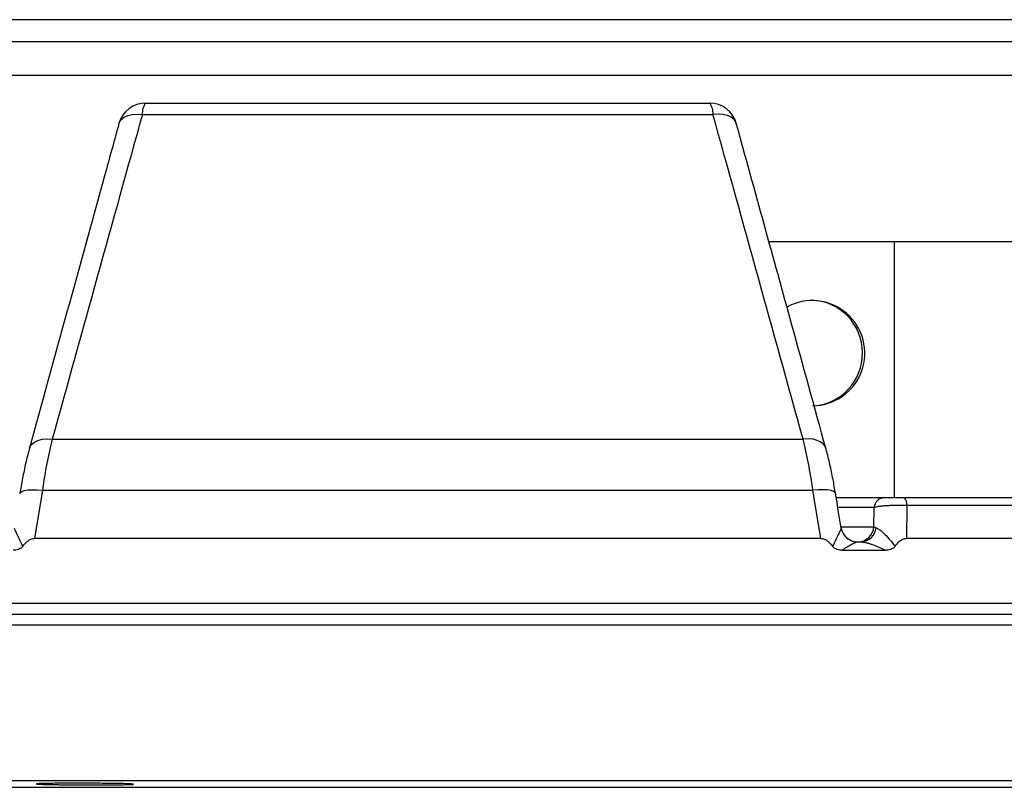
# Model space of a CAD drawing. Header units: millimetres. Extents: x 1225 to 2867, y 133 to 3867.
# Tile 6 of 12: x 1972 to 2149, y 1857 to 1995. Entities that reach past the tile are written whole.
import ezdxf

# ---------------------------------------------------------------- set-up
doc = ezdxf.new("R2010")
doc.units = ezdxf.units.MM

msp = doc.modelspace()

# ---------------------------------------------------------------- linework, layer by layer
at = {"color": 7, "linetype": 'Continuous', "lineweight": 25}
for p, q in [((2309.54, 1995), (1781.54, 1995)), ((1730.54, 1985), (2360.54, 1985)), ((1994.82, 1980), (2096.25, 1980)), ((1994.21, 1977.94), (2096.87, 1977.94)), ((2129.53, 1955), (2106.96, 1955)), ((2129.53, 1909), (2129.53, 1955)), ((2158.03, 1955), (2129.53, 1955)), ((1978, 1919.52), (2113.07, 1919.52)), ((1972.15, 1909.72), (1972.16, 1909.75)), ((1976.22, 1910.32), (1974.8, 1901.65)), ((1976.22, 1910.32), (2114.85, 1910.32)), ((2116.27, 1901.65), (2114.85, 1910.32)), ((2119.04, 1909), (2127.77, 1909)), ((2131.3, 1909), (2157.05, 1909)), ((2125.81, 1903.74), (2125.85, 1907.18)), ((2131.73, 1907.56), (2131.67, 1901.65)), ((2157.61, 1907.56), (2131.73, 1907.56)), ((2119.92, 1903.48), (2119.89, 1903.52)), ((2116.27, 1901.65), (1974.8, 1901.65)), ((2122.87, 1901), (2122.89, 1901)), ((2122.87, 1901), (2123.57, 1901)), ((2158.56, 1901.65), (2131.67, 1901.65)), ((2120.1, 1899.52), (2127.89, 1899.52)), ((1660.54, 1890), (2045.54, 1890)), ((2045.54, 1890), (2430.54, 1890)), ((1659.54, 1888), (2431.54, 1888)), ((2433.54, 1886), (1657.54, 1886)), ((2433.54, 1858), (1657.54, 1858))]:
    msp.add_line(p, q, dxfattribs=at)
at = {"color": 1, "linetype": 'Continuous', "lineweight": 25}
for p, q in [((2309.54, 1991), (1781.54, 1991)), ((2125.85, 1907.18), (2119.33, 1907.18)), ((2119.89, 1903.74), (2125.81, 1903.74)), ((1724, 1856.84), (2367.08, 1856.84))]:
    msp.add_line(p, q, dxfattribs=at)
at = {"color": 1, "linetype": 'Continuous', "lineweight": 25, "flags": 128}
for points in [[(1990.01, 1976.34), (1990.09, 1976.56), (1990.41, 1977.04), (1990.91, 1977.43), (1991.57, 1977.73), (1992.36, 1977.92), (1993.25, 1977.99), (1994.21, 1977.94)], [(2101.07, 1976.33), (2100.98, 1976.56), (2100.66, 1977.04), (2100.16, 1977.43), (2099.5, 1977.73), (2098.71, 1977.92), (2097.82, 1977.99), (2096.87, 1977.94)], [(1973.91, 1917.9), (1973.98, 1918.12), (1974.3, 1918.59), (1974.78, 1918.99), (1975.43, 1919.29), (1976.2, 1919.48), (1977.07, 1919.56), (1978, 1919.52)], [(1972.16, 1909.75), (1972.23, 1909.88), (1972.5, 1910.09), (1972.96, 1910.25), (1973.6, 1910.36), (1974.37, 1910.41), (1975.26, 1910.4), (1976.22, 1910.32)], [(2118.92, 1909.72), (2118.85, 1909.88), (2118.57, 1910.09), (2118.11, 1910.25), (2117.48, 1910.36), (2116.7, 1910.41), (2115.81, 1910.4), (2114.85, 1910.32)]]:
    msp.add_lwpolyline(points, dxfattribs=at)
at = {"color": 7, "linetype": 'Continuous', "lineweight": 25, "flags": 128}
msp.add_lwpolyline([(2117.17, 1917.9), (2117.09, 1918.12), (2116.77, 1918.59), (2116.29, 1918.99), (2115.64, 1919.29), (2114.87, 1919.48), (2114, 1919.56), (2113.07, 1919.52)], dxfattribs=at)
at = {"color": 7, "linetype": 'Continuous', "lineweight": 25}
for centre, radius, start, end in [((1994.82, 1975), 5, 90, 164.5643), ((1997.1, 1978.19), 2.91, 141.5485, 185.0246), ((2096.25, 1975), 5, 15.4357, 90), ((2093.97, 1978.19), 2.91, 354.9754, 38.4515), ((2114.72, 1934.97), 9.47, 270.2592, 118.8848), ((2114.34, 1935.07), 9.43, 359.5704, 88.4893), ((2114.33, 1934.93), 9.44, 274.299, 0.4149), ((2127.8, 1907.04), 1.96, 90.896, 176.0854), ((2129.96, 1907.82), 1.79, 351.8903, 41.5333), ((2122.89, 1904), 3, 189.006, 269.9963), ((2122.88, 1903.94), 2.94, 270.896, 356.0854), ((2123.43, 1903.79), 2.79, 272.8891, 355.4073), ((2122.87, 1903.99), 2.99, 234.8194, 269.9957)]:
    msp.add_arc(centre, radius, start, end, dxfattribs=at)
at = {"color": 1, "linetype": 'Continuous', "lineweight": 25}
msp.add_arc((2122.88, 1904), 3, 189.9877, 234.8143, dxfattribs=at)
at = {"color": 7, "linetype": 'Continuous', "lineweight": 25}
for points in [[(1994.21, 1977.94), (1988.8, 1958.49), (1983.4, 1939.01), (1978, 1919.52)], [(2113.07, 1919.52), (2107.67, 1939.01), (2102.28, 1958.49), (2096.87, 1977.94)], [(2125.81, 1903.74), (2125.91, 1903.68), (2126.04, 1903.62), (2126.21, 1903.57)]]:
    msp.add_open_spline(points, degree=3, dxfattribs=at)
for points, knots in [([(1990, 1976.33), (1989.14, 1973.19), (1983.76, 1953.73), (1978.4, 1934.24), (1973.91, 1917.9)], [0, 0, 0, 0, 0.161712, 1, 1, 1, 1]), ([(2117.16, 1917.9), (2115.13, 1925.29), (2109.77, 1944.78), (2104.4, 1964.24), (2101.06, 1976.32)], [0, 0, 0, 0, 0.3787236, 1, 1, 1, 1]), ([(1978, 1919.52), (1977.65, 1918.12), (1977.33, 1916.65), (1976.73, 1913.58), (1976.46, 1911.99), (1976.22, 1910.32)], [0, 0, 0, 0, 0.5, 0.5, 1, 1, 1, 1]), ([(2114.85, 1910.32), (2114.61, 1911.99), (2114.34, 1913.58), (2113.75, 1916.65), (2113.42, 1918.12), (2113.07, 1919.52)], [0, 0, 0, 0, 0.5, 0.5, 1, 1, 1, 1]), ([(1973.91, 1917.9), (1973.7, 1917.13), (1973.27, 1915.51), (1972.71, 1912.84), (1972.33, 1910.88), (1972.17, 1909.81), (1972.16, 1909.71)], [0, 0, 0, 0, 0.304619, 0.637808, 0.96764, 1, 1, 1, 1]), ([(2118.92, 1909.72), (2118.77, 1910.58), (2118.47, 1912.38), (2117.9, 1914.99), (2117.46, 1916.87), (2117.19, 1917.78), (2117.16, 1917.9)], [0, 0, 0, 0, 0.297242, 0.622526, 0.953252, 1, 1, 1, 1]), ([(2119.92, 1903.53), (2119.62, 1905.4), (2119.29, 1907.46), (2118.95, 1909.52), (2118.92, 1909.72)], [0, 0, 0, 0, 0.905201, 1, 1, 1, 1]), ([(2127.77, 1909), (2127.79, 1909), (2127.82, 1909), (2127.87, 1909), (2127.93, 1909), (2128, 1909), (2128.08, 1909), (2128.17, 1909), (2128.34, 1909), (2128.63, 1909), (2129.08, 1909), (2129.6, 1909), (2130.06, 1909), (2130.44, 1909), (2130.73, 1909), (2131.02, 1909), (2131.21, 1909), (2131.3, 1909)], [0, 0, 0, 0, 0.036267, 0.072224, 0.107969, 0.143596, 0.179203, 0.21489, 0.250752, 0.376042, 0.500305, 0.625425, 0.749885, 0.812686, 0.874882, 0.937108, 1, 1, 1, 1]), ([(2131.73, 1907.56), (2131.42, 1907.57), (2131.11, 1907.58), (2130.48, 1907.58), (2130.16, 1907.58), (2129.53, 1907.57), (2129.23, 1907.56), (2128.63, 1907.54), (2128.34, 1907.52), (2127.81, 1907.49), (2127.55, 1907.47), (2127.08, 1907.42), (2126.87, 1907.39), (2126.49, 1907.34), (2126.32, 1907.31), (2126.04, 1907.24), (2125.93, 1907.21), (2125.85, 1907.18)], [0, 0, 0, 0, 0.125, 0.125, 0.25, 0.25, 0.375, 0.375, 0.5, 0.5, 0.625, 0.625, 0.75, 0.75, 0.875, 0.875, 1, 1, 1, 1]), ([(1971.15, 1903.48), (1971.16, 1903.41), (1971.23, 1903.25), (1971.37, 1902.93), (1971.42, 1902.81), (1971.54, 1902.55), (1971.61, 1902.41), (1971.82, 1901.97), (1971.98, 1901.64), (1972.32, 1900.94), (1972.5, 1900.58), (1972.69, 1900.2)], [0, 0, 0, 0, 0.25, 0.25, 0.375, 0.375, 0.5, 0.5, 0.75, 0.75, 1, 1, 1, 1]), ([(2119.92, 1903.48), (2119.91, 1903.41), (2119.84, 1903.25), (2119.7, 1902.93), (2119.65, 1902.81), (2119.53, 1902.55), (2119.46, 1902.41), (2119.25, 1901.97), (2119.09, 1901.64), (2118.76, 1900.94), (2118.57, 1900.58), (2118.39, 1900.2)], [0, 0, 0, 0, 0.25, 0.25, 0.375, 0.375, 0.5, 0.5, 0.75, 0.75, 1, 1, 1, 1]), ([(2126.21, 1903.57), (2126.44, 1903.49), (2126.7, 1903.33), (2127.12, 1903), (2127.26, 1902.87), (2127.55, 1902.61), (2127.7, 1902.46), (2128.14, 1902.01), (2128.44, 1901.68), (2129.04, 1900.97), (2129.34, 1900.6), (2129.64, 1900.22)], [0, 0, 0, 0, 0.25, 0.25, 0.375, 0.375, 0.5, 0.5, 0.75, 0.75, 1, 1, 1, 1]), ([(1972.69, 1900.2), (1972.82, 1900.38), (1972.96, 1900.55), (1973.26, 1900.88), (1973.42, 1901.03), (1973.77, 1901.3), (1973.96, 1901.42), (1974.36, 1901.6), (1974.58, 1901.65), (1974.8, 1901.65)], [0, 0, 0, 0, 0.25, 0.25, 0.5, 0.5, 0.75, 0.75, 1, 1, 1, 1]), ([(2116.27, 1901.65), (2116.5, 1901.65), (2116.71, 1901.6), (2117.12, 1901.42), (2117.3, 1901.3), (2117.65, 1901.03), (2117.81, 1900.87), (2118.11, 1900.55), (2118.25, 1900.38), (2118.39, 1900.2)], [0, 0, 0, 0, 0.25, 0.25, 0.5, 0.5, 0.75, 0.75, 1, 1, 1, 1]), ([(2122.87, 1901), (2122.79, 1901), (2122.64, 1900.95), (2122.36, 1900.83), (2122.25, 1900.78), (2122.03, 1900.66), (2121.91, 1900.6), (2121.55, 1900.4), (2121.28, 1900.24), (2120.71, 1899.9), (2120.41, 1899.71), (2120.1, 1899.52)], [0, 0, 0, 0, 0.25, 0.25, 0.375, 0.375, 0.5, 0.5, 0.75, 0.75, 1, 1, 1, 1]), ([(2123.57, 1901), (2123.84, 1901), (2124.15, 1900.95), (2124.66, 1900.82), (2124.84, 1900.77), (2125.2, 1900.66), (2125.38, 1900.6), (2125.94, 1900.39), (2126.33, 1900.24), (2127.11, 1899.9), (2127.5, 1899.71), (2127.89, 1899.52)], [0, 0, 0, 0, 0.25, 0.25, 0.375, 0.375, 0.5, 0.5, 0.75, 0.75, 1, 1, 1, 1]), ([(2129.64, 1900.22), (2129.89, 1900.57), (2130.17, 1900.91), (2130.67, 1901.31), (2130.85, 1901.43), (2131.15, 1901.56), (2131.25, 1901.59), (2131.46, 1901.64), (2131.56, 1901.65), (2131.67, 1901.65)], [0, 0, 0, 0, 0.5, 0.5, 0.75, 0.75, 0.875, 0.875, 1, 1, 1, 1]), ([(1972.69, 1900.2), (1972.59, 1900.07), (1972.47, 1899.96), (1972.21, 1899.78), (1972.06, 1899.71), (1971.76, 1899.6), (1971.6, 1899.57), (1971.29, 1899.53), (1971.13, 1899.52), (1970.97, 1899.52)], [0, 0, 0, 0, 0.25, 0.25, 0.5, 0.5, 0.75, 0.75, 1, 1, 1, 1]), ([(2120.1, 1899.52), (2119.94, 1899.52), (2119.79, 1899.53), (2119.47, 1899.57), (2119.31, 1899.61), (2119.01, 1899.71), (2118.87, 1899.78), (2118.6, 1899.96), (2118.48, 1900.07), (2118.39, 1900.2)], [0, 0, 0, 0, 0.25, 0.25, 0.5, 0.5, 0.75, 0.75, 1, 1, 1, 1]), ([(2129.64, 1900.22), (2129.54, 1900.09), (2129.42, 1899.97), (2129.15, 1899.78), (2129, 1899.71), (2128.54, 1899.55), (2128.22, 1899.52), (2127.89, 1899.52)], [0, 0, 0, 0, 0.25, 0.25, 0.5, 0.5, 1, 1, 1, 1]), ([(1981.62, 1857.29), (1981.07, 1857.29), (1980.53, 1857.3), (1979.77, 1857.31), (1979.52, 1857.31), (1979.03, 1857.32), (1978.79, 1857.32), (1978.11, 1857.33), (1977.69, 1857.34), (1976.94, 1857.36), (1976.6, 1857.37), (1976.03, 1857.38), (1975.79, 1857.39), (1975.51, 1857.41), (1975.43, 1857.41), (1975.3, 1857.42), (1975.2, 1857.43), (1975.15, 1857.44), (1975.14, 1857.45), (1975.14, 1857.46), (1975.2, 1857.47), (1975.29, 1857.48), (1975.51, 1857.5), (1975.6, 1857.5), (1975.8, 1857.51), (1975.92, 1857.51), (1976.3, 1857.52), (1976.6, 1857.53), (1977.12, 1857.54), (1977.31, 1857.55), (1977.7, 1857.55), (1977.91, 1857.55), (1978.55, 1857.56), (1979.01, 1857.57), (1980.01, 1857.57), (1980.53, 1857.57), (1981.34, 1857.58), (1981.62, 1857.58), (1982.18, 1857.58), (1982.46, 1857.58), (1983.32, 1857.58), (1983.89, 1857.58), (1985.03, 1857.57), (1985.6, 1857.57), (1986.7, 1857.56), (1987.24, 1857.55), (1988.01, 1857.55), (1988.27, 1857.54), (1988.75, 1857.54), (1989.22, 1857.53), (1989.66, 1857.52), (1990.08, 1857.51), (1990.28, 1857.51), (1990.85, 1857.5), (1991.18, 1857.49), (1991.61, 1857.47), (1991.74, 1857.47), (1991.98, 1857.46), (1992.08, 1857.46), (1992.36, 1857.44), (1992.49, 1857.43), (1992.6, 1857.42), (1992.63, 1857.41), (1992.65, 1857.4), (1992.64, 1857.4), (1992.59, 1857.38), (1992.49, 1857.37), (1992.2, 1857.35), (1991.99, 1857.34), (1991.62, 1857.33), (1991.48, 1857.33), (1991.18, 1857.32), (1991.01, 1857.32), (1990.49, 1857.31), (1990.1, 1857.3), (1989.24, 1857.29), (1988.77, 1857.29), (1987.78, 1857.28), (1987.26, 1857.28), (1986.44, 1857.27), (1986.16, 1857.27), (1985.6, 1857.27), (1985.32, 1857.27), (1984.48, 1857.27), (1983.9, 1857.27), (1982.75, 1857.28), (1982.18, 1857.28), (1981.62, 1857.29)], [0, 0, 0, 0, 0.03125, 0.03125, 0.046875, 0.046875, 0.0625, 0.0625, 0.09375, 0.09375, 0.125, 0.125, 0.15625, 0.15625, 0.171875, 0.171875, 0.1875, 0.203125, 0.203125, 0.21875, 0.21875, 0.25, 0.25, 0.265625, 0.265625, 0.28125, 0.28125, 0.3125, 0.3125, 0.328125, 0.328125, 0.34375, 0.34375, 0.375, 0.375, 0.40625, 0.40625, 0.421875, 0.421875, 0.4375, 0.4375, 0.46875, 0.46875, 0.5, 0.5, 0.53125, 0.53125, 0.546875, 0.546875, 0.5625, 0.578125, 0.578125, 0.59375, 0.59375, 0.625, 0.625, 0.640625, 0.640625, 0.65625, 0.65625, 0.6875, 0.6875, 0.703125, 0.703125, 0.71875, 0.71875, 0.75, 0.75, 0.78125, 0.78125, 0.796875, 0.796875, 0.8125, 0.8125, 0.84375, 0.84375, 0.875, 0.875, 0.90625, 0.90625, 0.921875, 0.921875, 0.9375, 0.9375, 0.96875, 0.96875, 1, 1, 1, 1])]:
    msp.add_open_spline(points, degree=3, knots=knots, dxfattribs=at)

doc.saveas('drawing.dxf')
